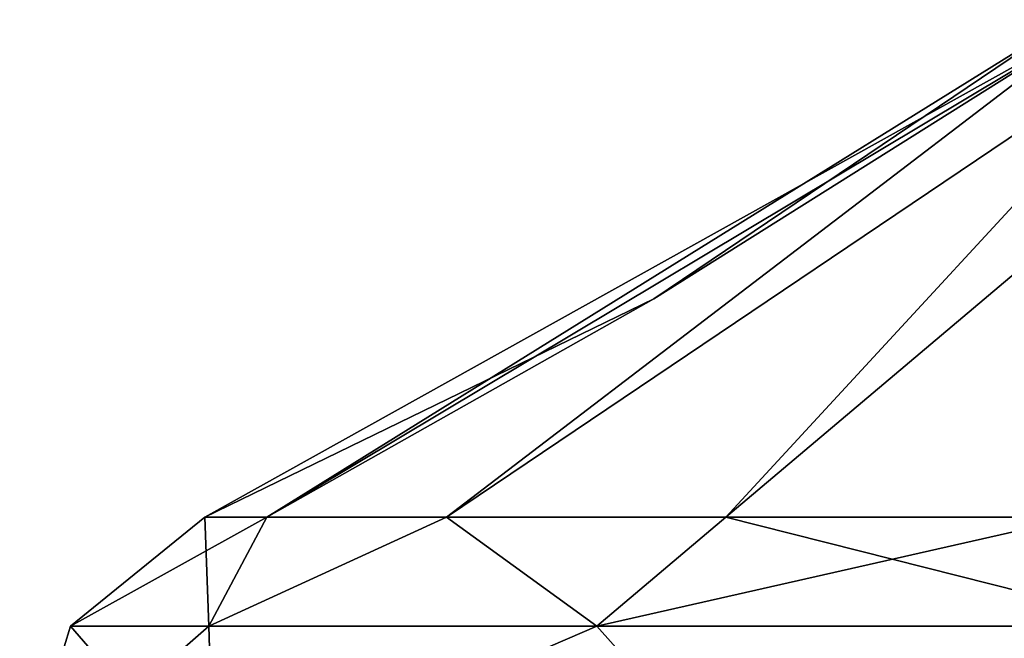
# Model space of a CAD drawing. Header units: millimetres. Extents: x -112 to 112, y -106 to 1587.
# Tile 128 of 158: x -98 to -31, y 1419 to 1460. Entities that reach past the tile are written whole.
import ezdxf

# ---------------------------------------------------------------- set-up
doc = ezdxf.new("R2010")
doc.units = ezdxf.units.MM
doc.header["$LTSCALE"] = 65.185185
for name, color, linetype in [('1358', 7, 'CONTINUOUS'), ('1359', 7, 'CONTINUOUS'), ('1389', 7, 'CONTINUOUS'), ('1390', 7, 'CONTINUOUS')]:
    doc.layers.add(name, color=color, linetype=linetype)

msp = doc.modelspace()

# ---------------------------------------------------------------- linework, layer by layer
at = {"layer": '1358', "linetype": 'CONTINUOUS'}
for points in [[(-81.285, 1426.843, 326.411), (-69.145, 1426.843, 350.237), (-25.081, 1460.5, 310.389), (-81.285, 1426.843, 326.411)], [(-55.121, 1441.616, 300), (-81.285, 1426.843, 326.411), (-27.147, 1460.5, 300), (-55.121, 1441.616, 300)], [(-27.147, 1460.5, 300), (-81.285, 1426.843, 326.411), (-25.081, 1460.5, 310.389), (-27.147, 1460.5, 300)], [(-69.145, 1426.843, 350.237), (-50.237, 1426.843, 369.145), (-19.196, 1460.5, 319.196), (-69.145, 1426.843, 350.237)], [(-25.081, 1460.5, 310.389), (-69.145, 1426.843, 350.237), (-19.196, 1460.5, 319.196), (-25.081, 1460.5, 310.389)], [(-50.237, 1426.843, 369.145), (-26.411, 1426.843, 381.285), (-10.389, 1460.5, 325.081), (-50.237, 1426.843, 369.145)], [(-19.196, 1460.5, 319.196), (-50.237, 1426.843, 369.145), (-10.389, 1460.5, 325.081), (-19.196, 1460.5, 319.196)], [(-85.468, 1426.843, 300), (-81.285, 1426.843, 326.411), (-55.121, 1441.616, 300), (-85.468, 1426.843, 300)]]:
    msp.add_3dface(points, dxfattribs=at)
at = {"layer": '1359', "linetype": 'CONTINUOUS'}
for points in [[(-85.468, 1426.843, 300), (-55.121, 1441.616, 300), (-25.081, 1460.5, 289.611), (-85.468, 1426.843, 300)], [(-81.285, 1426.843, 273.589), (-85.468, 1426.843, 300), (-25.081, 1460.5, 289.611), (-81.285, 1426.843, 273.589)], [(-69.145, 1426.843, 249.763), (-81.285, 1426.843, 273.589), (-25.081, 1460.5, 289.611), (-69.145, 1426.843, 249.763)], [(-50.237, 1426.843, 230.855), (-69.145, 1426.843, 249.763), (-19.196, 1460.5, 280.804), (-50.237, 1426.843, 230.855)], [(-19.196, 1460.5, 280.804), (-69.145, 1426.843, 249.763), (-25.081, 1460.5, 289.611), (-19.196, 1460.5, 280.804)], [(-55.121, 1441.616, 300), (-27.147, 1460.5, 300), (-25.081, 1460.5, 289.611), (-55.121, 1441.616, 300)], [(-26.411, 1426.843, 218.715), (-50.237, 1426.843, 230.855), (-10.389, 1460.5, 274.919), (-26.411, 1426.843, 218.715)], [(-10.389, 1460.5, 274.919), (-50.237, 1426.843, 230.855), (-19.196, 1460.5, 280.804), (-10.389, 1460.5, 274.919)]]:
    msp.add_3dface(points, dxfattribs=at)
at = {"layer": '1389', "linetype": 'CONTINUOUS'}
for points in [[(-85.468, 1426.843, 300), (-94.573, 1419.484, 300), (-85.208, 1419.484, 341.034), (-85.468, 1426.843, 300)], [(-81.285, 1426.843, 326.411), (-85.468, 1426.843, 300), (-85.208, 1419.484, 341.034), (-81.285, 1426.843, 326.411)], [(-69.145, 1426.843, 350.237), (-81.285, 1426.843, 326.411), (-85.208, 1419.484, 341.034), (-69.145, 1426.843, 350.237)], [(-69.145, 1426.843, 350.237), (-85.208, 1419.484, 341.034), (-58.966, 1419.484, 373.94), (-69.145, 1426.843, 350.237)], [(-50.237, 1426.843, 369.145), (-69.145, 1426.843, 350.237), (-58.966, 1419.484, 373.94), (-50.237, 1426.843, 369.145)], [(-50.237, 1426.843, 369.145), (-58.966, 1419.484, 373.94), (-21.045, 1419.484, 392.202), (-50.237, 1426.843, 369.145)], [(-26.411, 1426.843, 381.285), (-50.237, 1426.843, 369.145), (-21.045, 1419.484, 392.202), (-26.411, 1426.843, 381.285)], [(-98, 1408.29, 300), (-84.87, 1408.29, 349), (-94.573, 1419.484, 300), (-98, 1408.29, 300)], [(-94.573, 1419.484, 300), (-84.87, 1408.29, 349), (-85.208, 1419.484, 341.034), (-94.573, 1419.484, 300)], [(-85.208, 1419.484, 341.034), (-84.87, 1408.29, 349), (-58.966, 1419.484, 373.94), (-85.208, 1419.484, 341.034)], [(-84.87, 1408.29, 349), (-49, 1408.29, 384.87), (-58.966, 1419.484, 373.94), (-84.87, 1408.29, 349)], [(-58.966, 1419.484, 373.94), (-49, 1408.29, 384.87), (-21.045, 1419.484, 392.202), (-58.966, 1419.484, 373.94)], [(-49, 1408.29, 384.87), (0, 1408.29, 398), (-21.045, 1419.484, 392.202), (-49, 1408.29, 384.87)]]:
    msp.add_3dface(points, dxfattribs=at)
at = {"layer": '1390', "linetype": 'CONTINUOUS'}
for points in [[(-85.468, 1426.843, 300), (-81.285, 1426.843, 273.589), (-94.573, 1419.484, 300), (-85.468, 1426.843, 300)], [(-94.573, 1419.484, 300), (-81.285, 1426.843, 273.589), (-85.208, 1419.484, 258.966), (-94.573, 1419.484, 300)], [(-81.285, 1426.843, 273.589), (-69.145, 1426.843, 249.763), (-85.208, 1419.484, 258.966), (-81.285, 1426.843, 273.589)], [(-69.145, 1426.843, 249.763), (-58.966, 1419.484, 226.06), (-85.208, 1419.484, 258.966), (-69.145, 1426.843, 249.763)], [(-69.145, 1426.843, 249.763), (-50.237, 1426.843, 230.855), (-58.966, 1419.484, 226.06), (-69.145, 1426.843, 249.763)], [(-50.237, 1426.843, 230.855), (-26.411, 1426.843, 218.715), (-58.966, 1419.484, 226.06), (-50.237, 1426.843, 230.855)], [(-26.411, 1426.843, 218.715), (-21.045, 1419.484, 207.798), (-58.966, 1419.484, 226.06), (-26.411, 1426.843, 218.715)], [(-84.87, 1408.29, 251), (-98, 1408.29, 300), (-85.208, 1419.484, 258.966), (-84.87, 1408.29, 251)], [(-98, 1408.29, 300), (-94.573, 1419.484, 300), (-85.208, 1419.484, 258.966), (-98, 1408.29, 300)], [(-58.966, 1419.484, 226.06), (-84.87, 1408.29, 251), (-85.208, 1419.484, 258.966), (-58.966, 1419.484, 226.06)], [(-49, 1408.29, 215.13), (-84.87, 1408.29, 251), (-58.966, 1419.484, 226.06), (-49, 1408.29, 215.13)], [(-21.045, 1419.484, 207.798), (-49, 1408.29, 215.13), (-58.966, 1419.484, 226.06), (-21.045, 1419.484, 207.798)], [(0, 1408.29, 202), (-49, 1408.29, 215.13), (-21.045, 1419.484, 207.798), (0, 1408.29, 202)]]:
    msp.add_3dface(points, dxfattribs=at)

doc.saveas('drawing.dxf')
